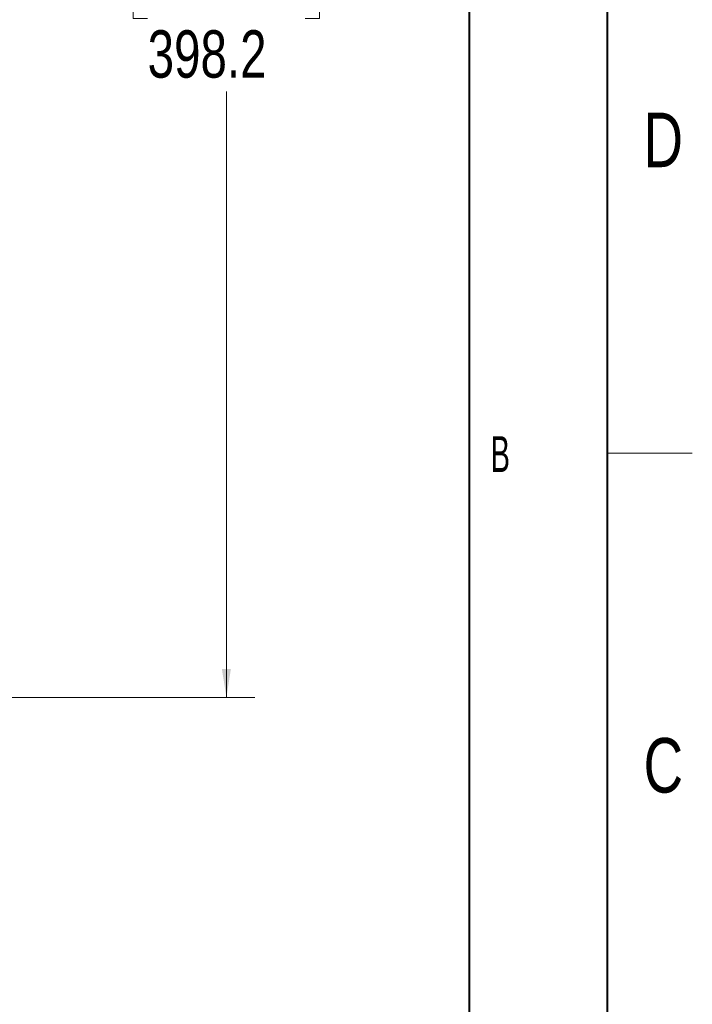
# Model space of a CAD drawing. Header units: millimetres. Extents: x 0 to 863, y 0 to 558.
# Tile 49 of 61: x 788 to 863, y 148 to 258. Entities that reach past the tile are written whole.
import ezdxf

# ---------------------------------------------------------------- set-up
doc = ezdxf.new("R2010")
doc.units = ezdxf.units.MM
doc.styles.add('SLDTEXTSTYLE0', font='TXT', dxfattribs={"width": 0.75})
doc.styles.add('SLDTEXTSTYLE1', font='TXT', dxfattribs={"width": 0.605})
doc.dimstyles.new('SLDDIMSTYLE0', dxfattribs={"dimtxt": 5.291667, "dimasz": 3.175, "dimexe": 0, "dimexo": 0.0625, "dimgap": 1.322917, "dimtad": 0, "dimtih": 1, "dimtoh": 1, "dimdec": 1, "dimlfac": 2.6, "dimrnd": 1e-09, "dimzin": 12, "dimdsep": 46, "dimtxsty": 'SLDTEXTSTYLE0', "dimsah": 1, "dimcen": 0.09, "dimadec": 0, "dimazin": 3, "dimtfac": 1, "dimtdec": 1, "dimtofl": 0, "dimtmove": 0, "dimatfit": 3, "dimfxl": 1, "dimfrac": 2, "dimtolj": 1, "dimtzin": 12, "dimarcsym": 0})

# ---------------------------------------------------------------- blocks, each defined once
blk = doc.blocks.new('_D_7')
at = {"color": 7, "linetype": 'Continuous', "lineweight": 0}
for p, q in [((738.62, 335.44), (814.25, 335.44)), ((811.08, 335.44), (811.08, 267.57)), ((802.28, 266.5), (800.67, 266.5)), ((800.67, 266.5), (800.67, 258.09)), ((819.87, 266.5), (821.48, 266.5)), ((821.48, 266.5), (821.48, 258.09)), ((800.67, 258.09), (802.28, 258.09)), ((821.48, 258.09), (819.87, 258.09)), ((811.08, 182.28), (811.08, 249.96)), ((785.43, 182.28), (814.25, 182.28))]:
    blk.add_line(p, q, dxfattribs=at)
for points in [[(811.08, 335.44), (810.57, 332.26), (811.58, 332.26)], [(811.08, 182.28), (811.58, 185.46), (810.57, 185.46)]]:
    blk.add_solid(points, dxfattribs=at)
at = {"color": 7, "linetype": 'Continuous', "lineweight": 0, "char_height": 5.292, "attachment_point": 1, "style": 'SLDTEXTSTYLE0'}
for s, insert in [('15.68', (802.28, 264.91)), ('398.2', (802.28, 256.78))]:
    blk.add_mtext(s, dxfattribs=dict(at, insert=insert))

msp = doc.modelspace()

# ---------------------------------------------------------------- linework, layer by layer
at = {"color": 7, "linetype": 'Continuous', "lineweight": 40}
for p, q in [((853.6, 548.8), (853.6, 10)), ((838.2, 546.1), (838.2, 12.7))]:
    msp.add_line(p, q, dxfattribs=at)
at = {"color": 7, "linetype": 'Continuous', "lineweight": 15}
msp.add_line((853.6, 209.55), (863.125, 209.55), dxfattribs=at)

# ---------------------------------------------------------------- texts
at = {"color": 7, "linetype": 'Continuous', "lineweight": 0, "attachment_point": 2}
for s, insert, char_height, style in [('D', (859.88, 247.589), 6.096, 'SLDTEXTSTYLE0'), ('B', (841.674, 211.448), 4, 'SLDTEXTSTYLE1'), ('C', (859.887, 177.739), 6.096, 'SLDTEXTSTYLE0')]:
    msp.add_mtext(s, dxfattribs=dict(at, insert=insert, char_height=char_height, style=style))

# ---------------------------------------------------------------- dimensions: what is measured, and where the dimension line sits
at = {"color": 7, "linetype": 'Continuous', "lineweight": 0}
dim = msp.add_linear_dim(base=(811.075, 182.282), p1=(737.351, 335.44), p2=(784.158, 182.282), angle=90, dimstyle='SLDDIMSTYLE0', dxfattribs=at)
dim.commit()
dim.dimension.update_dxf_attribs({"geometry": '_D_7', "text_midpoint": (811.075, 258.767), "dimtype": 160})

doc.saveas('drawing.dxf')
